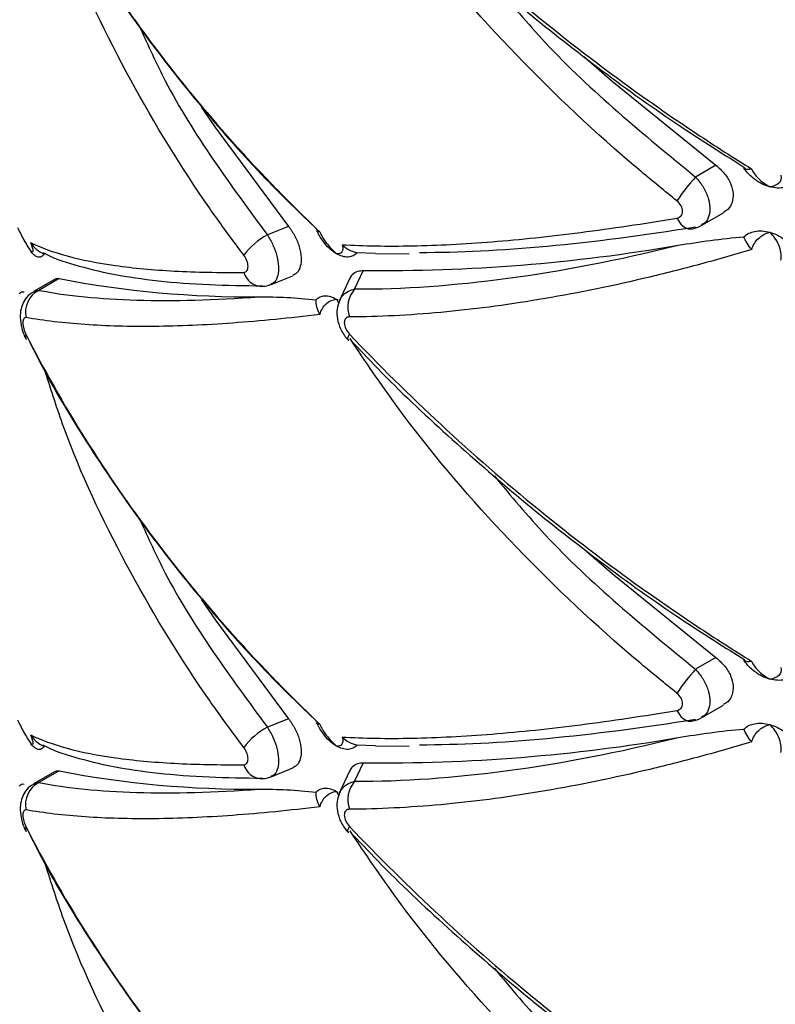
# Paper-space layout '_Isométrica' of a CAD drawing. Header units: millimetres. Extents: x -694 to -294, y -551 to 139.
# Tile 6 of 12: x -554 to -522, y -359 to -316. Entities that reach past the tile are written whole.
import ezdxf

# ---------------------------------------------------------------- set-up
doc = ezdxf.new("R2010")
doc.units = ezdxf.units.MM

psp = doc.layouts.new('_Isométrica')

# ---------------------------------------------------------------- linework, layer by layer
at = {"color": 7, "linetype": 'Continuous', "lineweight": 25}
for p, q in [((-523.446, -322.515), (-522.975, -322.82)), ((-524.22, -322.715), (-525.099, -323.222)), ((-524.824, -325.3), (-523.891, -324.761)), ((-542.642, -325.351), (-543.554, -325.72)), ((-541.402, -325.498), (-541.397, -325.503)), ((-538.899, -326.521), (-539.685, -326.489)), ((-538.898, -326.516), (-537.449, -326.531)), ((-539.421, -327.25), (-539.793, -328.051)), ((-552.703, -327.626), (-553.636, -328.165)), ((-552.53, -327.602), (-553.409, -328.109)), ((-543.388, -327.854), (-542.456, -327.477)), ((-540.001, -327.591), (-540.441, -328.54)), ((-543.765, -327.936), (-543.821, -327.938)), ((-540.577, -328.49), (-540.506, -328.538)), ((-523.446, -343.746), (-522.975, -344.05)), ((-524.22, -343.945), (-525.099, -344.452)), ((-524.824, -346.53), (-523.891, -345.991)), ((-542.642, -346.581), (-543.554, -346.95)), ((-541.402, -346.728), (-541.397, -346.733)), ((-538.899, -347.751), (-539.685, -347.719)), ((-538.898, -347.746), (-537.449, -347.761)), ((-539.421, -348.48), (-539.793, -349.281)), ((-552.703, -348.856), (-553.636, -349.395)), ((-552.53, -348.832), (-553.409, -349.339)), ((-543.388, -349.084), (-542.456, -348.707)), ((-540.001, -348.822), (-540.441, -349.77)), ((-543.765, -349.166), (-543.821, -349.168)), ((-540.577, -349.72), (-540.506, -349.768))]:
    psp.add_line(p, q, dxfattribs=at)
at = {"color": 7, "linetype": 'Continuous', "lineweight": 25, "flags": 128}
for points in [[(-529.919, -318.025), (-528.698, -319.088), (-524.22, -322.715)], [(-546.388, -320.224), (-545.784, -321.103), (-542.642, -325.351)], [(-540.044, -330.266), (-540.06, -330.255), (-540.062, -330.252)], [(-529.919, -339.255), (-528.698, -340.318), (-524.22, -343.945)], [(-546.388, -341.454), (-545.784, -342.333), (-542.642, -346.581)], [(-540.044, -351.496), (-540.06, -351.485), (-540.062, -351.482)]]:
    psp.add_lwpolyline(points, dxfattribs=at)
at = {"color": 8, "linetype": 'Continuous', "lineweight": 25, "flags": 128}
for points in [[(-525.901, -324.991), (-525.822, -325.132), (-525.73, -325.252), (-525.629, -325.348), (-525.522, -325.416), (-525.412, -325.454), (-525.302, -325.462), (-525.272, -325.458)], [(-540.062, -330.252), (-540.08, -330.216), (-540.079, -330.159), (-540.058, -330.086), (-540.016, -329.998)], [(-525.901, -346.221), (-525.822, -346.362), (-525.73, -346.482), (-525.629, -346.578), (-525.522, -346.646), (-525.412, -346.684), (-525.302, -346.692), (-525.272, -346.688)], [(-540.062, -351.482), (-540.08, -351.446), (-540.079, -351.389), (-540.058, -351.316), (-540.016, -351.228)]]:
    psp.add_lwpolyline(points, dxfattribs=at)
at = {"color": 7, "linetype": 'Continuous', "lineweight": 25}
for centre, radius, start, end in [((-517.394, -330.068), 10.307, 138.3764, 145.6285), ((-542.177, -328.346), 2.965, 117.6623, 143.7485), ((-538.563, -252.5), 74.755, 269.34231, 279.79364), ((-544.333, -285.264), 43.123, 259.0425, 270.5691), ((-552.923, -329.052), 1.061, 117.2479, 192.5245), ((-538.861, -328.847), 1.225, 139.5182, 199.5123), ((-553.793, -330.116), 0.19, 150.7697, 214.0143), ((-517.394, -351.298), 10.307, 138.3764, 145.6285), ((-542.177, -349.576), 2.965, 117.6623, 143.7485), ((-538.563, -273.73), 74.755, 269.34231, 279.79364), ((-544.333, -306.495), 43.123, 259.0425, 270.5691), ((-552.923, -350.282), 1.061, 117.2479, 192.5245), ((-538.861, -350.077), 1.225, 139.5182, 199.5123), ((-553.793, -351.346), 0.19, 150.7697, 214.0143)]:
    psp.add_arc(centre, radius, start, end, dxfattribs=at)
at = {"color": 8, "linetype": 'Continuous', "lineweight": 25}
for centre in [(-543.769, -327.11), (-543.769, -348.34)]:
    psp.add_arc(centre, 0.83, 195.692, 266.3629, dxfattribs=at)
at = {"color": 7, "linetype": 'Continuous', "lineweight": 25}
for points, knots in [([(-553.959, -308.794), (-553.182, -310.314), (-552.327, -311.818), (-550.484, -314.755), (-549.494, -316.191), (-547.378, -318.999), (-546.252, -320.37), (-544.458, -322.378), (-543.842, -323.039), (-542.586, -324.332), (-541.946, -324.966), (-541.293, -325.586)], [0, 0, 0, 0, 0.25, 0.25, 0.5, 0.5, 0.75, 0.75, 0.875, 0.875, 1, 1, 1, 1]), ([(-553.876, -308.948), (-553.663, -309.378), (-552.865, -310.981), (-551.212, -313.684), (-548.935, -317.028), (-546.403, -320.24), (-543.902, -323.08), (-542.154, -324.77), (-541.402, -325.498)], [0, 0, 0, 0, 0.071798, 0.267928, 0.463801, 0.659019, 0.85324, 1, 1, 1, 1]), ([(-540.016, -308.768), (-538.753, -310.101), (-537.432, -311.408), (-534.707, -313.934), (-533.302, -315.156), (-530.405, -317.516), (-528.914, -318.654), (-526.61, -320.297), (-525.828, -320.835), (-524.256, -321.88), (-523.466, -322.387), (-522.67, -322.879)], [0, 0, 0, 0, 0.25, 0.25, 0.5, 0.5, 0.75, 0.75, 0.875, 0.875, 1, 1, 1, 1]), ([(-539.998, -308.991), (-539.602, -309.413), (-538.266, -310.835), (-535.806, -313.146), (-532.649, -315.903), (-529.355, -318.494), (-526.289, -320.713), (-524.282, -321.985), (-523.446, -322.515)], [0, 0, 0, 0, 0.083113, 0.279833, 0.47555, 0.669856, 0.862447, 1, 1, 1, 1]), ([(-524.22, -322.715), (-524.088, -322.83), (-523.824, -323.062), (-523.564, -323.5), (-523.452, -323.939), (-523.502, -324.326), (-523.658, -324.61), (-523.832, -324.708), (-523.9, -324.746)], [0, 0, 0, 0, 0.184684, 0.36964, 0.547752, 0.718817, 0.888458, 1, 1, 1, 1]), ([(-522.67, -322.879), (-522.622, -323.013), (-522.52, -323.153), (-522.251, -323.417), (-522.083, -323.539), (-521.902, -323.643)], [0, 0, 0, 0, 0.5, 0.5, 1, 1, 1, 1]), ([(-521.902, -323.643), (-522.014, -323.613), (-522.127, -323.57), (-522.346, -323.461), (-522.451, -323.397), (-522.551, -323.321)], [0, 0, 0, 0, 0.5, 0.5, 1, 1, 1, 1]), ([(-521.416, -323.146), (-521.382, -323.288), (-521.421, -323.408), (-521.596, -323.577), (-521.735, -323.628), (-521.902, -323.643)], [0, 0, 0, 0, 0.5, 0.5, 1, 1, 1, 1]), ([(-521.252, -323.672), (-521.353, -323.693), (-521.458, -323.701), (-521.677, -323.692), (-521.79, -323.673), (-521.902, -323.643)], [0, 0, 0, 0, 0.5, 0.5, 1, 1, 1, 1]), ([(-525.901, -324.991), (-525.828, -324.979), (-525.765, -324.945), (-525.678, -324.842), (-525.655, -324.773), (-525.655, -324.621), (-525.679, -324.537), (-525.765, -324.381), (-525.828, -324.308), (-525.901, -324.249)], [0, 0, 0, 0, 0.25, 0.25, 0.5, 0.5, 0.75, 0.75, 1, 1, 1, 1]), ([(-540.33, -326.141), (-539.864, -326.168), (-539.378, -326.186), (-538.369, -326.202), (-537.844, -326.201), (-536.219, -326.168), (-535.07, -326.109), (-532.65, -325.915), (-531.376, -325.781), (-528.718, -325.44), (-527.333, -325.233), (-525.901, -324.991)], [0, 0, 0, 0, 0.125, 0.125, 0.25, 0.25, 0.5, 0.5, 0.75, 0.75, 1, 1, 1, 1]), ([(-554.321, -325.399), (-554.253, -325.557), (-554.161, -325.738), (-553.959, -326.101), (-553.849, -326.281), (-553.741, -326.446)], [0, 0, 0, 0, 0.5, 0.5, 1, 1, 1, 1]), ([(-542.642, -325.351), (-542.545, -325.488), (-542.353, -325.763), (-542.164, -326.24), (-542.08, -326.698), (-542.117, -327.087), (-542.247, -327.364), (-542.396, -327.433), (-542.462, -327.464)], [0, 0, 0, 0, 0.174584, 0.349212, 0.522696, 0.694835, 0.866676, 1, 1, 1, 1]), ([(-541.293, -325.586), (-541.294, -325.586), (-541.362, -325.584), (-541.432, -325.58), (-541.437, -325.54), (-541.438, -325.536)], [0, 0, 0, 0, 0.014597, 0.901318, 1, 1, 1, 1]), ([(-541.073, -326.096), (-541.174, -325.962), (-541.302, -325.791), (-541.391, -325.596), (-541.411, -325.554)], [0, 0, 0, 0, 0.7831087, 1, 1, 1, 1]), ([(-541.293, -325.586), (-541.239, -325.73), (-541.139, -325.896), (-540.888, -326.224), (-540.736, -326.386), (-540.577, -326.53)], [0, 0, 0, 0, 0.5, 0.5, 1, 1, 1, 1]), ([(-525.099, -325.383), (-527.377, -325.753), (-529.506, -326.029), (-533.472, -326.398), (-535.309, -326.49), (-536.992, -326.486)], [0, 0, 0, 0, 0.5, 0.5, 1, 1, 1, 1]), ([(-525.273, -325.45), (-525.257, -325.45), (-525.1, -325.453), (-524.959, -325.37), (-524.833, -325.295)], [0, 0, 0, 0, 0.101686, 1, 1, 1, 1]), ([(-522.67, -326.351), (-522.622, -326.162), (-522.52, -325.998), (-522.25, -325.742), (-522.083, -325.652), (-521.902, -325.603)], [0, 0, 0, 0, 0.5, 0.5, 1, 1, 1, 1]), ([(-522.551, -325.569), (-522.451, -325.55), (-522.346, -325.543), (-522.128, -325.554), (-522.015, -325.573), (-521.902, -325.603)], [0, 0, 0, 0, 0.5, 0.5, 1, 1, 1, 1]), ([(-521.416, -326.812), (-521.382, -326.597), (-521.421, -326.366), (-521.596, -325.947), (-521.735, -325.756), (-521.902, -325.603)], [0, 0, 0, 0, 0.5, 0.5, 1, 1, 1, 1]), ([(-521.902, -325.603), (-521.791, -325.633), (-521.678, -325.675), (-521.458, -325.782), (-521.353, -325.846), (-521.252, -325.92)], [0, 0, 0, 0, 0.5, 0.5, 1, 1, 1, 1]), ([(-553.765, -326.046), (-553.32, -326.266), (-552.792, -326.46), (-551.565, -326.793), (-550.87, -326.931), (-549.329, -327.147), (-548.48, -327.226), (-546.632, -327.325), (-545.634, -327.344), (-544.568, -327.334)], [0, 0, 0, 0, 0.25, 0.25, 0.5, 0.5, 0.75, 0.75, 1, 1, 1, 1]), ([(-553.765, -326.046), (-553.699, -326.209), (-553.666, -326.328), (-553.661, -326.461), (-553.69, -326.477), (-553.741, -326.446)], [0, 0, 0, 0, 0.5, 0.5, 1, 1, 1, 1]), ([(-553.765, -326.046), (-553.698, -326.151), (-553.615, -326.249), (-553.416, -326.417), (-553.305, -326.485), (-553.181, -326.533)], [0, 0, 0, 0, 0.5, 0.5, 1, 1, 1, 1]), ([(-525.847, -326.165), (-525.389, -326.09), (-524.926, -326.019), (-523.983, -325.892), (-523.504, -325.836), (-523.013, -325.797)], [0, 0, 0, 0, 0.5, 0.5, 1, 1, 1, 1]), ([(-553.436, -326.676), (-553.484, -326.666), (-553.533, -326.641), (-553.636, -326.564), (-553.689, -326.511), (-553.741, -326.446)], [0, 0, 0, 0, 0.5, 0.5, 1, 1, 1, 1]), ([(-553.22, -326.484), (-553.217, -326.485), (-552.843, -326.708), (-551.864, -327.022), (-550.239, -327.436), (-548.291, -327.713), (-546.158, -327.884), (-544.546, -327.904), (-543.767, -327.913)], [0, 0, 0, 0, 0.001203, 0.197525, 0.402, 0.606674, 0.809927, 1, 1, 1, 1]), ([(-540.577, -326.53), (-540.663, -326.48), (-540.75, -326.418), (-540.917, -326.271), (-540.997, -326.189), (-541.073, -326.096)], [0, 0, 0, 0, 0.5, 0.5, 1, 1, 1, 1]), ([(-540.33, -326.141), (-540.289, -326.279), (-540.295, -326.383), (-540.384, -326.515), (-540.467, -326.541), (-540.577, -326.53)], [0, 0, 0, 0, 0.5, 0.5, 1, 1, 1, 1]), ([(-539.685, -326.489), (-539.735, -326.546), (-539.792, -326.589), (-539.923, -326.651), (-539.996, -326.669), (-540.075, -326.672)], [0, 0, 0, 0, 0.5, 0.5, 1, 1, 1, 1]), ([(-522.67, -326.351), (-523.463, -326.588), (-524.25, -326.81), (-525.816, -327.229), (-526.594, -327.424), (-528.899, -327.966), (-530.395, -328.267), (-533.304, -328.752), (-534.719, -328.936), (-537.444, -329.184), (-538.758, -329.249), (-540.016, -329.256)], [0, 0, 0, 0, 0.125, 0.125, 0.25, 0.25, 0.5, 0.5, 0.75, 0.75, 1, 1, 1, 1]), ([(-539.793, -328.051), (-537.715, -328.056), (-535.514, -327.901), (-530.868, -327.275), (-528.423, -326.805), (-525.847, -326.165)], [0, 0, 0, 0, 0.5, 0.5, 1, 1, 1, 1]), ([(-553.181, -326.533), (-553.215, -326.597), (-553.256, -326.638), (-553.343, -326.682), (-553.389, -326.686), (-553.436, -326.676)], [0, 0, 0, 0, 0.5, 0.5, 1, 1, 1, 1]), ([(-544.568, -327.334), (-544.513, -327.334), (-544.468, -327.309), (-544.406, -327.22), (-544.389, -327.156), (-544.389, -327.005), (-544.406, -326.918), (-544.468, -326.748), (-544.513, -326.664), (-544.568, -326.593)], [0, 0, 0, 0, 0.25, 0.25, 0.5, 0.5, 0.75, 0.75, 1, 1, 1, 1]), ([(-540.075, -326.672), (-540.153, -326.676), (-540.234, -326.666), (-540.403, -326.618), (-540.49, -326.58), (-540.577, -326.53)], [0, 0, 0, 0, 0.5, 0.5, 1, 1, 1, 1]), ([(-539.989, -327.598), (-539.96, -327.538), (-539.887, -327.384), (-539.683, -327.269), (-539.502, -327.256), (-539.421, -327.25)], [0, 0, 0, 0, 0.259947, 0.666874, 1, 1, 1, 1]), ([(-552.694, -327.642), (-552.676, -327.625), (-552.631, -327.583), (-552.568, -327.595), (-552.53, -327.602)], [0, 0, 0, 0, 0.388012, 1, 1, 1, 1]), ([(-553.627, -328.182), (-553.687, -328.212), (-553.852, -328.296), (-554.033, -328.535), (-554.169, -328.842), (-554.223, -329.203), (-554.181, -329.636), (-554.077, -329.996), (-553.976, -330.171), (-553.962, -330.196)], [0, 0, 0, 0, 0.087724, 0.241087, 0.382252, 0.535504, 0.729986, 0.962894, 1, 1, 1, 1]), ([(-553.409, -328.109), (-552.177, -328.343), (-550.768, -328.483), (-547.602, -328.576), (-545.845, -328.53), (-543.905, -328.386)], [0, 0, 0, 0, 0.5, 0.5, 1, 1, 1, 1]), ([(-543.822, -327.924), (-543.712, -327.928), (-543.56, -327.932), (-543.43, -327.859), (-543.394, -327.839)], [0, 0, 0, 0, 0.7274445, 1, 1, 1, 1]), ([(-543.905, -328.386), (-543.517, -328.387), (-543.12, -328.396), (-542.303, -328.436), (-541.885, -328.467), (-541.451, -328.521)], [0, 0, 0, 0, 0.5, 0.5, 1, 1, 1, 1]), ([(-541.451, -328.521), (-541.403, -328.465), (-541.348, -328.423), (-541.221, -328.363), (-541.15, -328.347), (-541.073, -328.344)], [0, 0, 0, 0, 0.5, 0.5, 1, 1, 1, 1]), ([(-541.293, -329.149), (-541.239, -328.957), (-541.139, -328.799), (-540.888, -328.573), (-540.736, -328.507), (-540.577, -328.49)], [0, 0, 0, 0, 0.5, 0.5, 1, 1, 1, 1]), ([(-541.073, -328.344), (-540.997, -328.342), (-540.917, -328.353), (-540.75, -328.402), (-540.663, -328.44), (-540.577, -328.49)], [0, 0, 0, 0, 0.5, 0.5, 1, 1, 1, 1]), ([(-540.442, -328.552), (-540.486, -328.675), (-540.576, -328.927), (-540.554, -329.353), (-540.406, -329.793), (-540.218, -330.103), (-540.075, -330.234), (-540.059, -330.249)], [0, 0, 0, 0, 0.21246, 0.437147, 0.683971, 0.963559, 1, 1, 1, 1]), ([(-553.959, -329.282), (-553.999, -329.275), (-554.033, -329.292), (-554.08, -329.372), (-554.093, -329.435), (-554.092, -329.588), (-554.079, -329.678), (-554.032, -329.857), (-553.999, -329.946), (-553.959, -330.024)], [0, 0, 0, 0, 0.25, 0.25, 0.5, 0.5, 0.75, 0.75, 1, 1, 1, 1]), ([(-541.293, -329.149), (-541.944, -329.229), (-542.582, -329.3), (-543.834, -329.424), (-544.448, -329.476), (-546.241, -329.606), (-547.371, -329.654), (-549.493, -329.676), (-550.489, -329.649), (-552.334, -329.521), (-553.184, -329.42), (-553.959, -329.282)], [0, 0, 0, 0, 0.125, 0.125, 0.25, 0.25, 0.5, 0.5, 0.75, 0.75, 1, 1, 1, 1]), ([(-540.016, -329.256), (-540.08, -329.256), (-540.136, -329.278), (-540.217, -329.366), (-540.24, -329.432), (-540.239, -329.589), (-540.216, -329.679), (-540.136, -329.849), (-540.08, -329.93), (-540.016, -329.998)], [0, 0, 0, 0, 0.25, 0.25, 0.5, 0.5, 0.75, 0.75, 1, 1, 1, 1]), ([(-553.959, -330.024), (-553.182, -331.544), (-552.327, -333.048), (-550.484, -335.985), (-549.494, -337.421), (-547.378, -340.229), (-546.252, -341.6), (-544.458, -343.608), (-543.842, -344.269), (-542.586, -345.562), (-541.946, -346.196), (-541.293, -346.816)], [0, 0, 0, 0, 0.25, 0.25, 0.5, 0.5, 0.75, 0.75, 0.875, 0.875, 1, 1, 1, 1]), ([(-553.876, -330.178), (-553.663, -330.608), (-552.865, -332.211), (-551.212, -334.914), (-548.935, -338.258), (-546.403, -341.47), (-543.902, -344.31), (-542.154, -346), (-541.402, -346.728)], [0, 0, 0, 0, 0.071798, 0.267928, 0.463801, 0.659019, 0.85324, 1, 1, 1, 1]), ([(-540.016, -329.998), (-538.753, -331.331), (-537.432, -332.638), (-534.707, -335.164), (-533.302, -336.386), (-530.405, -338.746), (-528.914, -339.884), (-526.61, -341.527), (-525.828, -342.065), (-524.256, -343.11), (-523.466, -343.617), (-522.67, -344.109)], [0, 0, 0, 0, 0.25, 0.25, 0.5, 0.5, 0.75, 0.75, 0.875, 0.875, 1, 1, 1, 1]), ([(-539.998, -330.221), (-539.602, -330.643), (-538.266, -332.065), (-535.806, -334.377), (-532.649, -337.133), (-529.355, -339.724), (-526.289, -341.943), (-524.282, -343.216), (-523.446, -343.746)], [0, 0, 0, 0, 0.083113, 0.279833, 0.47555, 0.669856, 0.862447, 1, 1, 1, 1]), ([(-524.22, -343.945), (-524.088, -344.061), (-523.824, -344.292), (-523.564, -344.73), (-523.452, -345.169), (-523.502, -345.556), (-523.658, -345.84), (-523.832, -345.938), (-523.9, -345.976)], [0, 0, 0, 0, 0.184684, 0.36964, 0.547752, 0.718817, 0.888458, 1, 1, 1, 1]), ([(-522.67, -344.109), (-522.622, -344.243), (-522.52, -344.383), (-522.251, -344.647), (-522.083, -344.769), (-521.902, -344.873)], [0, 0, 0, 0, 0.5, 0.5, 1, 1, 1, 1]), ([(-521.902, -344.873), (-522.014, -344.843), (-522.127, -344.8), (-522.346, -344.692), (-522.451, -344.627), (-522.551, -344.551)], [0, 0, 0, 0, 0.5, 0.5, 1, 1, 1, 1]), ([(-521.416, -344.376), (-521.382, -344.518), (-521.421, -344.638), (-521.596, -344.807), (-521.735, -344.858), (-521.902, -344.873)], [0, 0, 0, 0, 0.5, 0.5, 1, 1, 1, 1]), ([(-521.252, -344.902), (-521.353, -344.923), (-521.458, -344.931), (-521.677, -344.922), (-521.79, -344.903), (-521.902, -344.873)], [0, 0, 0, 0, 0.5, 0.5, 1, 1, 1, 1]), ([(-525.901, -346.221), (-525.828, -346.209), (-525.765, -346.175), (-525.678, -346.072), (-525.655, -346.004), (-525.655, -345.851), (-525.679, -345.767), (-525.765, -345.611), (-525.828, -345.538), (-525.901, -345.479)], [0, 0, 0, 0, 0.25, 0.25, 0.5, 0.5, 0.75, 0.75, 1, 1, 1, 1]), ([(-540.33, -347.371), (-539.864, -347.398), (-539.378, -347.416), (-538.369, -347.432), (-537.844, -347.431), (-536.219, -347.398), (-535.07, -347.339), (-532.65, -347.145), (-531.376, -347.011), (-528.718, -346.67), (-527.333, -346.463), (-525.901, -346.221)], [0, 0, 0, 0, 0.125, 0.125, 0.25, 0.25, 0.5, 0.5, 0.75, 0.75, 1, 1, 1, 1]), ([(-554.321, -346.629), (-554.253, -346.787), (-554.161, -346.968), (-553.959, -347.331), (-553.849, -347.511), (-553.741, -347.676)], [0, 0, 0, 0, 0.5, 0.5, 1, 1, 1, 1]), ([(-542.642, -346.581), (-542.545, -346.719), (-542.353, -346.993), (-542.164, -347.47), (-542.08, -347.928), (-542.117, -348.317), (-542.247, -348.594), (-542.396, -348.663), (-542.462, -348.694)], [0, 0, 0, 0, 0.174584, 0.349212, 0.522696, 0.694835, 0.866676, 1, 1, 1, 1]), ([(-541.293, -346.816), (-541.294, -346.816), (-541.362, -346.814), (-541.432, -346.81), (-541.437, -346.77), (-541.438, -346.766)], [0, 0, 0, 0, 0.014597, 0.901318, 1, 1, 1, 1]), ([(-541.073, -347.326), (-541.174, -347.192), (-541.302, -347.021), (-541.391, -346.826), (-541.411, -346.784)], [0, 0, 0, 0, 0.783109, 1, 1, 1, 1]), ([(-541.293, -346.816), (-541.239, -346.961), (-541.139, -347.126), (-540.888, -347.454), (-540.736, -347.616), (-540.577, -347.76)], [0, 0, 0, 0, 0.5, 0.5, 1, 1, 1, 1]), ([(-525.099, -346.613), (-527.377, -346.983), (-529.506, -347.259), (-533.472, -347.628), (-535.309, -347.72), (-536.992, -347.716)], [0, 0, 0, 0, 0.5, 0.5, 1, 1, 1, 1]), ([(-525.273, -346.68), (-525.257, -346.68), (-525.1, -346.683), (-524.959, -346.6), (-524.833, -346.525)], [0, 0, 0, 0, 0.101686, 1, 1, 1, 1]), ([(-522.67, -347.582), (-522.622, -347.392), (-522.52, -347.228), (-522.25, -346.972), (-522.083, -346.882), (-521.902, -346.833)], [0, 0, 0, 0, 0.5, 0.5, 1, 1, 1, 1]), ([(-522.551, -346.799), (-522.451, -346.78), (-522.346, -346.773), (-522.128, -346.784), (-522.015, -346.803), (-521.902, -346.833)], [0, 0, 0, 0, 0.5, 0.5, 1, 1, 1, 1]), ([(-521.416, -348.042), (-521.382, -347.827), (-521.421, -347.597), (-521.596, -347.177), (-521.735, -346.986), (-521.902, -346.833)], [0, 0, 0, 0, 0.5, 0.5, 1, 1, 1, 1]), ([(-521.902, -346.833), (-521.791, -346.863), (-521.678, -346.906), (-521.458, -347.012), (-521.353, -347.076), (-521.252, -347.15)], [0, 0, 0, 0, 0.5, 0.5, 1, 1, 1, 1]), ([(-553.765, -347.276), (-553.32, -347.496), (-552.792, -347.69), (-551.565, -348.024), (-550.87, -348.161), (-549.329, -348.377), (-548.48, -348.456), (-546.632, -348.555), (-545.634, -348.575), (-544.568, -348.564)], [0, 0, 0, 0, 0.25, 0.25, 0.5, 0.5, 0.75, 0.75, 1, 1, 1, 1]), ([(-553.765, -347.276), (-553.699, -347.44), (-553.666, -347.558), (-553.661, -347.691), (-553.69, -347.707), (-553.741, -347.676)], [0, 0, 0, 0, 0.5, 0.5, 1, 1, 1, 1]), ([(-553.765, -347.276), (-553.698, -347.381), (-553.615, -347.479), (-553.416, -347.648), (-553.305, -347.716), (-553.181, -347.763)], [0, 0, 0, 0, 0.5, 0.5, 1, 1, 1, 1]), ([(-525.847, -347.395), (-525.389, -347.32), (-524.926, -347.249), (-523.983, -347.122), (-523.504, -347.066), (-523.013, -347.027)], [0, 0, 0, 0, 0.5, 0.5, 1, 1, 1, 1]), ([(-553.436, -347.906), (-553.484, -347.896), (-553.533, -347.871), (-553.636, -347.794), (-553.689, -347.741), (-553.741, -347.676)], [0, 0, 0, 0, 0.5, 0.5, 1, 1, 1, 1]), ([(-553.22, -347.714), (-553.217, -347.715), (-552.843, -347.938), (-551.864, -348.252), (-550.239, -348.666), (-548.291, -348.943), (-546.158, -349.114), (-544.546, -349.134), (-543.767, -349.143)], [0, 0, 0, 0, 0.001203, 0.197525, 0.402, 0.606674, 0.809927, 1, 1, 1, 1]), ([(-540.577, -347.76), (-540.663, -347.71), (-540.75, -347.648), (-540.917, -347.501), (-540.997, -347.419), (-541.073, -347.326)], [0, 0, 0, 0, 0.5, 0.5, 1, 1, 1, 1]), ([(-540.33, -347.371), (-540.289, -347.509), (-540.295, -347.614), (-540.384, -347.745), (-540.467, -347.771), (-540.577, -347.76)], [0, 0, 0, 0, 0.5, 0.5, 1, 1, 1, 1]), ([(-539.685, -347.719), (-539.735, -347.776), (-539.792, -347.819), (-539.923, -347.881), (-539.996, -347.899), (-540.075, -347.903)], [0, 0, 0, 0, 0.5, 0.5, 1, 1, 1, 1]), ([(-522.67, -347.582), (-523.463, -347.818), (-524.25, -348.04), (-525.816, -348.459), (-526.594, -348.654), (-528.899, -349.196), (-530.395, -349.497), (-533.304, -349.982), (-534.719, -350.166), (-537.444, -350.414), (-538.758, -350.479), (-540.016, -350.486)], [0, 0, 0, 0, 0.125, 0.125, 0.25, 0.25, 0.5, 0.5, 0.75, 0.75, 1, 1, 1, 1]), ([(-539.793, -349.281), (-537.715, -349.286), (-535.514, -349.131), (-530.868, -348.505), (-528.423, -348.035), (-525.847, -347.395)], [0, 0, 0, 0, 0.5, 0.5, 1, 1, 1, 1]), ([(-553.181, -347.763), (-553.215, -347.827), (-553.256, -347.868), (-553.343, -347.912), (-553.389, -347.916), (-553.436, -347.906)], [0, 0, 0, 0, 0.5, 0.5, 1, 1, 1, 1]), ([(-544.568, -348.564), (-544.513, -348.564), (-544.468, -348.539), (-544.406, -348.45), (-544.389, -348.386), (-544.389, -348.235), (-544.406, -348.148), (-544.468, -347.978), (-544.513, -347.894), (-544.568, -347.823)], [0, 0, 0, 0, 0.25, 0.25, 0.5, 0.5, 0.75, 0.75, 1, 1, 1, 1]), ([(-540.075, -347.903), (-540.153, -347.906), (-540.234, -347.896), (-540.403, -347.848), (-540.49, -347.81), (-540.577, -347.76)], [0, 0, 0, 0, 0.5, 0.5, 1, 1, 1, 1]), ([(-539.989, -348.828), (-539.96, -348.768), (-539.887, -348.614), (-539.683, -348.499), (-539.502, -348.486), (-539.421, -348.48)], [0, 0, 0, 0, 0.259947, 0.666874, 1, 1, 1, 1]), ([(-552.694, -348.872), (-552.676, -348.855), (-552.631, -348.813), (-552.568, -348.825), (-552.53, -348.832)], [0, 0, 0, 0, 0.388012, 1, 1, 1, 1]), ([(-553.627, -349.412), (-553.687, -349.442), (-553.852, -349.526), (-554.033, -349.765), (-554.169, -350.072), (-554.223, -350.433), (-554.181, -350.866), (-554.077, -351.227), (-553.976, -351.402), (-553.962, -351.426)], [0, 0, 0, 0, 0.087724, 0.241087, 0.382252, 0.535504, 0.729986, 0.962894, 1, 1, 1, 1]), ([(-553.409, -349.339), (-552.177, -349.573), (-550.768, -349.713), (-547.602, -349.806), (-545.845, -349.76), (-543.905, -349.616)], [0, 0, 0, 0, 0.5, 0.5, 1, 1, 1, 1]), ([(-543.822, -349.154), (-543.712, -349.158), (-543.56, -349.162), (-543.43, -349.089), (-543.394, -349.069)], [0, 0, 0, 0, 0.727444, 1, 1, 1, 1]), ([(-543.905, -349.616), (-543.517, -349.618), (-543.12, -349.626), (-542.303, -349.666), (-541.885, -349.697), (-541.451, -349.751)], [0, 0, 0, 0, 0.5, 0.5, 1, 1, 1, 1]), ([(-541.451, -349.751), (-541.403, -349.696), (-541.348, -349.653), (-541.221, -349.593), (-541.15, -349.577), (-541.073, -349.574)], [0, 0, 0, 0, 0.5, 0.5, 1, 1, 1, 1]), ([(-541.293, -350.379), (-541.239, -350.187), (-541.139, -350.029), (-540.888, -349.803), (-540.736, -349.737), (-540.577, -349.72)], [0, 0, 0, 0, 0.5, 0.5, 1, 1, 1, 1]), ([(-541.073, -349.574), (-540.997, -349.572), (-540.917, -349.583), (-540.75, -349.632), (-540.663, -349.67), (-540.577, -349.72)], [0, 0, 0, 0, 0.5, 0.5, 1, 1, 1, 1]), ([(-540.442, -349.782), (-540.486, -349.905), (-540.576, -350.157), (-540.554, -350.583), (-540.406, -351.023), (-540.218, -351.333), (-540.075, -351.464), (-540.059, -351.479)], [0, 0, 0, 0, 0.21246, 0.437147, 0.683971, 0.963559, 1, 1, 1, 1]), ([(-553.959, -350.512), (-553.999, -350.505), (-554.033, -350.522), (-554.08, -350.602), (-554.093, -350.665), (-554.092, -350.818), (-554.079, -350.908), (-554.032, -351.087), (-553.999, -351.176), (-553.959, -351.254)], [0, 0, 0, 0, 0.25, 0.25, 0.5, 0.5, 0.75, 0.75, 1, 1, 1, 1]), ([(-541.293, -350.379), (-541.944, -350.459), (-542.582, -350.53), (-543.834, -350.654), (-544.448, -350.707), (-546.241, -350.836), (-547.371, -350.884), (-549.493, -350.906), (-550.489, -350.879), (-552.334, -350.751), (-553.184, -350.65), (-553.959, -350.512)], [0, 0, 0, 0, 0.125, 0.125, 0.25, 0.25, 0.5, 0.5, 0.75, 0.75, 1, 1, 1, 1]), ([(-540.016, -350.486), (-540.08, -350.487), (-540.136, -350.508), (-540.217, -350.596), (-540.24, -350.662), (-540.239, -350.819), (-540.216, -350.909), (-540.136, -351.079), (-540.08, -351.16), (-540.016, -351.228)], [0, 0, 0, 0, 0.25, 0.25, 0.5, 0.5, 0.75, 0.75, 1, 1, 1, 1]), ([(-553.959, -351.254), (-553.182, -352.774), (-552.327, -354.278), (-550.484, -357.215), (-549.494, -358.651), (-547.378, -361.459), (-546.252, -362.83), (-544.458, -364.838), (-543.842, -365.499), (-542.586, -366.792), (-541.946, -367.426), (-541.293, -368.046)], [0, 0, 0, 0, 0.25, 0.25, 0.5, 0.5, 0.75, 0.75, 0.875, 0.875, 1, 1, 1, 1]), ([(-553.876, -351.408), (-553.663, -351.838), (-552.865, -353.442), (-551.212, -356.144), (-548.935, -359.489), (-546.403, -362.7), (-543.902, -365.54), (-542.154, -367.231), (-541.402, -367.958)], [0, 0, 0, 0, 0.071798, 0.267928, 0.463801, 0.659019, 0.85324, 1, 1, 1, 1]), ([(-540.016, -351.228), (-538.753, -352.561), (-537.432, -353.868), (-534.707, -356.395), (-533.302, -357.616), (-530.405, -359.976), (-528.914, -361.114), (-526.61, -362.757), (-525.828, -363.295), (-524.256, -364.34), (-523.466, -364.847), (-522.67, -365.339)], [0, 0, 0, 0, 0.25, 0.25, 0.5, 0.5, 0.75, 0.75, 0.875, 0.875, 1, 1, 1, 1]), ([(-539.998, -351.451), (-539.602, -351.873), (-538.266, -353.295), (-535.806, -355.607), (-532.649, -358.363), (-529.355, -360.954), (-526.289, -363.173), (-524.282, -364.446), (-523.446, -364.976)], [0, 0, 0, 0, 0.083113, 0.279833, 0.47555, 0.669856, 0.862447, 1, 1, 1, 1])]:
    psp.add_open_spline(points, degree=3, knots=knots, dxfattribs=at)
at = {"color": 8, "linetype": 'Continuous', "lineweight": 25}
for points, knots in [([(-525.901, -324.249), (-526.418, -323.832), (-527.214, -323.19), (-529.82, -320.963), (-533.524, -317.381), (-537.374, -312.843), (-539.329, -309.945), (-539.992, -308.963)], [0, 0, 0, 0, 0.0937703, 0.1443428, 0.4848559, 0.8253424, 1, 1, 1, 1]), ([(-544.568, -326.593), (-544.952, -326.078), (-545.529, -325.305), (-547.334, -322.717), (-549.759, -318.691), (-551.972, -314.012), (-552.869, -311.202), (-553.124, -310.402)], [0, 0, 0, 0, 0.101799, 0.153019, 0.502994, 0.858461, 1, 1, 1, 1]), ([(-533.769, -314.883), (-533.053, -315.746), (-531.434, -317.699), (-528.468, -320.452), (-526.224, -322.297), (-525.099, -323.222)], [0, 0, 0, 0, 0.283332, 0.640506, 1, 1, 1, 1]), ([(-549.035, -316.798), (-548.689, -317.562), (-547.276, -320.677), (-545.155, -323.551), (-543.554, -325.72)], [0, 0, 0, 0, 0.245038, 1, 1, 1, 1]), ([(-525.099, -323.222), (-524.989, -323.351), (-524.768, -323.61), (-524.555, -324.071), (-524.462, -324.519), (-524.503, -324.902), (-524.631, -325.173), (-524.779, -325.254), (-524.836, -325.286)], [0, 0, 0, 0, 0.1807074, 0.363933, 0.543216, 0.7174025, 0.8894495, 1, 1, 1, 1]), ([(-543.554, -325.72), (-543.468, -325.861), (-543.298, -326.145), (-543.132, -326.63), (-543.058, -327.092), (-543.091, -327.481), (-543.204, -327.751), (-543.337, -327.813), (-543.394, -327.84)], [0, 0, 0, 0, 0.173946, 0.348254, 0.522026, 0.695108, 0.867883, 1, 1, 1, 1]), ([(-553.628, -328.181), (-553.602, -328.16), (-553.541, -328.11), (-553.458, -328.109), (-553.409, -328.109)], [0, 0, 0, 0, 0.412315, 1, 1, 1, 1]), ([(-540.432, -328.554), (-540.399, -328.483), (-540.318, -328.309), (-540.087, -328.137), (-539.882, -328.077), (-539.793, -328.051)], [0, 0, 0, 0, 0.280502, 0.689211, 1, 1, 1, 1]), ([(-540.477, -328.673), (-540.495, -328.636), (-540.523, -328.576), (-540.559, -328.517), (-540.575, -328.493), (-540.577, -328.49)], [0, 0, 0, 0, 0.574744, 0.946194, 1, 1, 1, 1]), ([(-525.901, -345.479), (-526.418, -345.062), (-527.214, -344.42), (-529.82, -342.193), (-533.524, -338.611), (-537.374, -334.073), (-539.329, -331.175), (-539.992, -330.193)], [0, 0, 0, 0, 0.09377, 0.144343, 0.484856, 0.825342, 1, 1, 1, 1]), ([(-544.568, -347.823), (-544.952, -347.308), (-545.529, -346.535), (-547.334, -343.947), (-549.759, -339.922), (-551.972, -335.242), (-552.869, -332.432), (-553.124, -331.632)], [0, 0, 0, 0, 0.101799, 0.153019, 0.502994, 0.858461, 1, 1, 1, 1]), ([(-533.769, -336.113), (-533.053, -336.976), (-531.434, -338.929), (-528.468, -341.682), (-526.224, -343.527), (-525.099, -344.452)], [0, 0, 0, 0, 0.283332, 0.640506, 1, 1, 1, 1]), ([(-549.035, -338.028), (-548.689, -338.792), (-547.276, -341.907), (-545.155, -344.781), (-543.554, -346.95)], [0, 0, 0, 0, 0.245038, 1, 1, 1, 1]), ([(-525.099, -344.452), (-524.989, -344.581), (-524.768, -344.84), (-524.555, -345.301), (-524.462, -345.749), (-524.503, -346.132), (-524.631, -346.403), (-524.779, -346.484), (-524.836, -346.516)], [0, 0, 0, 0, 0.180707, 0.363933, 0.543216, 0.717402, 0.889449, 1, 1, 1, 1]), ([(-543.554, -346.95), (-543.468, -347.092), (-543.298, -347.375), (-543.132, -347.86), (-543.058, -348.322), (-543.091, -348.711), (-543.204, -348.981), (-543.337, -349.043), (-543.394, -349.07)], [0, 0, 0, 0, 0.173946, 0.348254, 0.522026, 0.695108, 0.867883, 1, 1, 1, 1]), ([(-553.628, -349.412), (-553.602, -349.391), (-553.541, -349.34), (-553.458, -349.339), (-553.409, -349.339)], [0, 0, 0, 0, 0.4123147, 1, 1, 1, 1]), ([(-540.432, -349.784), (-540.399, -349.713), (-540.318, -349.539), (-540.087, -349.367), (-539.882, -349.307), (-539.793, -349.281)], [0, 0, 0, 0, 0.2805023, 0.6892113, 1, 1, 1, 1]), ([(-540.477, -349.903), (-540.495, -349.867), (-540.523, -349.806), (-540.559, -349.747), (-540.575, -349.723), (-540.577, -349.72)], [0, 0, 0, 0, 0.574744, 0.946194, 1, 1, 1, 1]), ([(-525.901, -366.709), (-526.418, -366.292), (-527.214, -365.65), (-529.82, -363.423), (-533.524, -359.842), (-537.374, -355.303), (-539.329, -352.405), (-539.992, -351.423)], [0, 0, 0, 0, 0.0937703, 0.1443428, 0.4848559, 0.8253424, 1, 1, 1, 1]), ([(-544.568, -369.053), (-544.952, -368.538), (-545.529, -367.765), (-547.334, -365.177), (-549.759, -361.152), (-551.972, -356.472), (-552.869, -353.662), (-553.124, -352.862)], [0, 0, 0, 0, 0.1017995, 0.1530193, 0.5029936, 0.8584612, 1, 1, 1, 1]), ([(-533.769, -357.343), (-533.053, -358.206), (-531.434, -360.159), (-528.468, -362.912), (-526.224, -364.757), (-525.099, -365.682)], [0, 0, 0, 0, 0.283332, 0.640506, 1, 1, 1, 1])]:
    psp.add_open_spline(points, degree=3, knots=knots, dxfattribs=at)
at = {"color": 7, "linetype": 'Continuous', "lineweight": 25}
for points in [[(-522.67, -322.879), (-522.829, -322.909), (-522.951, -322.9), (-523.013, -322.834)], [(-522.551, -323.321), (-522.716, -323.197), (-522.88, -323.034), (-523.013, -322.834)], [(-523.013, -325.797), (-522.88, -325.672), (-522.717, -325.602), (-522.551, -325.569)], [(-522.67, -326.351), (-522.83, -326.182), (-522.951, -325.982), (-523.013, -325.797)], [(-540.33, -326.141), (-540.151, -326.311), (-539.926, -326.442), (-539.685, -326.489)], [(-554.25, -328.26), (-554.19, -328.176), (-554.116, -328.155), (-554.04, -328.173)], [(-541.293, -329.149), (-541.412, -328.945), (-541.47, -328.718), (-541.451, -328.521)], [(-522.67, -344.109), (-522.829, -344.139), (-522.951, -344.13), (-523.013, -344.064)], [(-522.551, -344.551), (-522.716, -344.427), (-522.88, -344.264), (-523.013, -344.064)], [(-523.013, -347.027), (-522.88, -346.902), (-522.717, -346.832), (-522.551, -346.799)], [(-522.67, -347.582), (-522.83, -347.412), (-522.951, -347.212), (-523.013, -347.027)], [(-540.33, -347.371), (-540.151, -347.541), (-539.926, -347.672), (-539.685, -347.719)], [(-554.25, -349.49), (-554.19, -349.406), (-554.116, -349.385), (-554.04, -349.403)], [(-541.293, -350.379), (-541.412, -350.175), (-541.47, -349.948), (-541.451, -349.751)]]:
    psp.add_open_spline(points, degree=3, dxfattribs=at)

doc.saveas('drawing.dxf')
